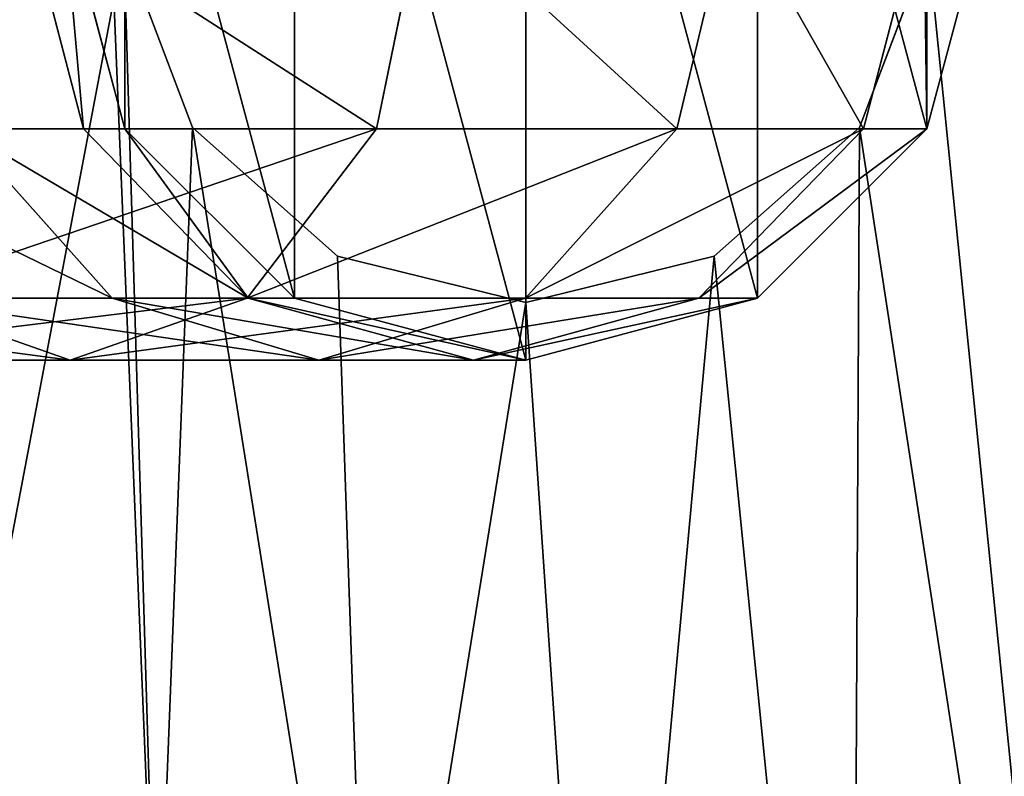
# Model space of a CAD drawing. Extents: x 4 to 698, y -308 to 195.
# Tile 51 of 256: x 313 to 326, y -29 to -19. Entities that reach past the tile are written whole.
import ezdxf

# ---------------------------------------------------------------- set-up
doc = ezdxf.new("R2010")
doc.units = 0
doc.header["$LTSCALE"] = 25.4
doc.layers.get('0').update_dxf_attribs({"color": 13, "linetype": 'CONTINUOUS'})

# ---------------------------------------------------------------- blocks, each defined once
blk = doc.blocks.new('DISK-III-7644_STL')
at = {"color": 250}
for p, q in [((314.122, -20.5, 288.568), (313.34, -17.5, 288.754)), ((314.122, -20.5, 288.568), (313.34, -17.5, 288.754)), ((313.857, -17.5, 556.61), (314.661, -20.5, 556.61)), ((313.857, -17.5, 556.61), (314.661, -20.5, 556.61)), ((313.857, -17.5, 293.157), (314.661, -20.5, 293.157)), ((313.857, -17.5, 293.157), (314.661, -20.5, 293.157)), ((318.535, -17.5, 273.148), (317.921, -20.5, 273.667)), ((318.535, -17.5, 273.148), (317.921, -20.5, 273.667)), ((322.527, -17.5, 279.18), (321.81, -20.5, 279.542)), ((322.527, -17.5, 279.18), (321.81, -20.5, 279.542)), ((325.013, -17.5, 285.973), (324.231, -20.5, 286.159)), ((325.013, -17.5, 285.973), (324.231, -20.5, 286.159)), ((325.053, -20.5, 556.61), (325.857, -17.5, 556.61)), ((325.053, -20.5, 293.157), (325.857, -17.5, 293.157)), ((325.053, -20.5, 556.61), (325.857, -17.5, 556.61)), ((325.053, -20.5, 293.157), (325.857, -17.5, 293.157)), ((314.646, -18.133, 556.61), (315.537, -20.482, 556.61)), ((315.537, -20.482, 558.11), (314.646, -18.133, 558.11)), ((315.537, -20.482, 558.11), (314.646, -18.133, 558.11)), ((314.646, -18.133, 556.61), (315.537, -20.482, 556.61)), ((324.178, -20.482, 556.61), (325.069, -18.133, 556.61)), ((325.069, -18.133, 558.11), (324.178, -20.482, 558.11)), ((325.069, -18.133, 558.11), (324.178, -20.482, 558.11)), ((324.178, -20.482, 556.61), (325.069, -18.133, 556.61)), ((314.494, -22.696, 283.238), (312.534, -20.5, 284.228)), ((314.122, -20.5, 288.568), (312.534, -20.5, 284.228)), ((314.494, -22.696, 283.238), (312.534, -20.5, 284.228)), ((314.122, -20.5, 288.568), (312.534, -20.5, 284.228)), ((317.921, -20.5, 273.667), (312.776, -20.5, 268.853)), ((317.921, -20.5, 273.667), (312.776, -20.5, 268.853)), ((316.258, -22.696, 288.059), (314.122, -20.5, 288.568)), ((314.661, -20.5, 293.157), (314.122, -20.5, 288.568)), ((316.258, -22.696, 288.059), (314.122, -20.5, 288.568)), ((314.661, -20.5, 293.157), (314.122, -20.5, 288.568)), ((314.661, -20.5, 556.61), (316.857, -22.696, 556.61)), ((314.661, -20.5, 556.61), (316.857, -22.696, 556.61)), ((314.661, -20.5, 556.61), (314.661, -20.5, 293.157)), ((314.661, -20.5, 293.157), (316.857, -22.696, 293.157)), ((314.661, -20.5, 556.61), (314.661, -20.5, 293.157)), ((314.661, -20.5, 293.157), (316.857, -22.696, 293.157)), ((315.537, -20.482, 556.61), (317.417, -22.149, 556.61)), ((317.417, -22.149, 558.11), (315.537, -20.482, 558.11)), ((315.537, -20.482, 558.11), (315.537, -20.482, 556.61)), ((315.537, -20.482, 558.11), (315.537, -20.482, 556.61)), ((317.417, -22.149, 558.11), (315.537, -20.482, 558.11)), ((315.537, -20.482, 556.61), (317.417, -22.149, 556.61)), ((317.921, -20.5, 273.667), (316.244, -22.696, 275.084)), ((317.921, -20.5, 273.667), (316.244, -22.696, 275.084)), ((321.81, -20.5, 279.542), (317.921, -20.5, 273.667)), ((321.81, -20.5, 279.542), (317.921, -20.5, 273.667)), ((321.81, -20.5, 279.542), (319.85, -22.696, 280.533)), ((321.81, -20.5, 279.542), (319.85, -22.696, 280.533)), ((324.231, -20.5, 286.159), (321.81, -20.5, 279.542)), ((324.231, -20.5, 286.159), (321.81, -20.5, 279.542)), ((324.231, -20.5, 286.159), (322.095, -22.696, 286.668)), ((324.231, -20.5, 286.159), (322.095, -22.696, 286.668)), ((322.297, -22.149, 556.61), (324.178, -20.482, 556.61)), ((324.178, -20.482, 558.11), (322.297, -22.149, 558.11)), ((324.178, -20.482, 558.11), (322.297, -22.149, 558.11)), ((322.297, -22.149, 556.61), (324.178, -20.482, 556.61)), ((322.857, -22.696, 556.61), (325.053, -20.5, 556.61)), ((322.857, -22.696, 556.61), (325.053, -20.5, 556.61)), ((322.857, -22.696, 293.157), (325.053, -20.5, 293.157)), ((322.857, -22.696, 293.157), (325.053, -20.5, 293.157)), ((324.178, -20.482, 558.11), (324.178, -20.482, 556.61)), ((324.178, -20.482, 558.11), (324.178, -20.482, 556.61)), ((325.053, -20.5, 293.157), (324.231, -20.5, 286.159)), ((325.053, -20.5, 293.157), (324.231, -20.5, 286.159)), ((325.053, -20.5, 556.61), (325.053, -20.5, 293.157)), ((325.053, -20.5, 556.61), (325.053, -20.5, 293.157)), ((317.417, -22.149, 556.61), (319.857, -22.75, 556.61)), ((319.857, -22.75, 558.11), (317.417, -22.149, 558.11)), ((317.417, -22.149, 558.11), (317.417, -22.149, 556.61)), ((317.417, -22.149, 558.11), (317.417, -22.149, 556.61)), ((319.857, -22.75, 558.11), (317.417, -22.149, 558.11)), ((317.417, -22.149, 556.61), (319.857, -22.75, 556.61)), ((319.857, -22.75, 556.61), (322.297, -22.149, 556.61)), ((322.297, -22.149, 558.11), (319.857, -22.75, 558.11)), ((322.297, -22.149, 558.11), (319.857, -22.75, 558.11)), ((319.857, -22.75, 556.61), (322.297, -22.149, 556.61)), ((322.297, -22.149, 558.11), (322.297, -22.149, 556.61)), ((322.297, -22.149, 558.11), (322.297, -22.149, 556.61)), ((316.244, -22.696, 275.084), (311.473, -22.696, 270.62)), ((316.244, -22.696, 275.084), (311.473, -22.696, 270.62)), ((313.952, -23.5, 277.021), (311.661, -22.696, 278.957)), ((314.494, -22.696, 283.238), (311.661, -22.696, 278.957)), ((313.952, -23.5, 277.021), (311.661, -22.696, 278.957)), ((314.494, -22.696, 283.238), (311.661, -22.696, 278.957)), ((316.244, -22.696, 275.084), (313.952, -23.5, 277.021)), ((316.244, -22.696, 275.084), (313.952, -23.5, 277.021)), ((317.172, -23.5, 281.885), (314.494, -22.696, 283.238)), ((316.258, -22.696, 288.059), (314.494, -22.696, 283.238)), ((317.172, -23.5, 281.885), (314.494, -22.696, 283.238)), ((316.258, -22.696, 288.059), (314.494, -22.696, 283.238)), ((319.85, -22.696, 280.533), (316.244, -22.696, 275.084)), ((319.85, -22.696, 280.533), (316.244, -22.696, 275.084)), ((319.177, -23.5, 287.364), (316.258, -22.696, 288.059)), ((316.857, -22.696, 293.157), (316.258, -22.696, 288.059)), ((319.177, -23.5, 287.364), (316.258, -22.696, 288.059)), ((316.857, -22.696, 293.157), (316.258, -22.696, 288.059)), ((316.857, -22.696, 556.61), (319.857, -23.5, 556.61)), ((316.857, -22.696, 556.61), (319.857, -23.5, 556.61)), ((316.857, -22.696, 556.61), (316.857, -22.696, 293.157)), ((316.857, -22.696, 293.157), (319.857, -23.5, 293.157)), ((316.857, -22.696, 556.61), (316.857, -22.696, 293.157)), ((316.857, -22.696, 293.157), (319.857, -23.5, 293.157)), ((319.85, -22.696, 280.533), (317.172, -23.5, 281.885)), ((319.85, -22.696, 280.533), (317.172, -23.5, 281.885)), ((322.095, -22.696, 286.668), (319.177, -23.5, 287.364)), ((322.095, -22.696, 286.668), (319.177, -23.5, 287.364)), ((322.095, -22.696, 286.668), (319.85, -22.696, 280.533)), ((322.095, -22.696, 286.668), (319.85, -22.696, 280.533)), ((319.857, -23.5, 556.61), (322.857, -22.696, 556.61)), ((319.857, -23.5, 556.61), (322.857, -22.696, 556.61)), ((319.857, -23.5, 293.157), (322.857, -22.696, 293.157)), ((319.857, -23.5, 293.157), (322.857, -22.696, 293.157)), ((322.857, -22.696, 293.157), (322.095, -22.696, 286.668)), ((322.857, -22.696, 293.157), (322.095, -22.696, 286.668)), ((322.857, -22.696, 556.61), (322.857, -22.696, 293.157)), ((322.857, -22.696, 556.61), (322.857, -22.696, 293.157)), ((319.857, -22.75, 556.61), (319.857, -22.75, 558.11)), ((319.857, -22.75, 556.61), (319.857, -22.75, 558.11)), ((313.952, -23.5, 277.021), (309.693, -23.5, 273.035)), ((313.952, -23.5, 277.021), (309.693, -23.5, 273.035)), ((317.172, -23.5, 281.885), (313.952, -23.5, 277.021)), ((317.172, -23.5, 281.885), (313.952, -23.5, 277.021)), ((319.177, -23.5, 287.364), (317.172, -23.5, 281.885)), ((319.177, -23.5, 287.364), (317.172, -23.5, 281.885)), ((319.857, -23.5, 293.157), (319.177, -23.5, 287.364)), ((319.857, -23.5, 293.157), (319.177, -23.5, 287.364)), ((319.857, -23.5, 556.61), (319.857, -23.5, 293.157)), ((319.857, -23.5, 556.61), (319.857, -23.5, 293.157))]:
    blk.add_line(p, q, dxfattribs=at)
mesh = blk.add_polyface(dxfattribs=at)
corners = [(301.698, -12.274, 585.61), (300.339, 4.129, 585.61), (300.339, -4.129, 585.61), (301.698, 12.274, 585.61), (301.834, -4.005, 585.61), (304.379, -20.085, 585.61), (303.152, -11.906, 585.61), (305.753, -19.482, 585.61), (308.31, -27.347, 585.61), (309.566, -26.527, 585.61), (313.382, -33.864, 585.61), (314.486, -32.848, 585.61), (319.457, -39.457, 585.61), (320.379, -38.273, 585.61), (326.371, -43.974, 585.61), (327.085, -42.654, 585.61), (333.933, -47.291, 585.61), (334.42, -45.872, 585.61), (341.938, -49.318, 585.61), (342.185, -47.839, 585.61), (350.168, -50, 585.61), (350.168, -48.5, 585.61), (358.398, -49.318, 585.61), (358.151, -47.839, 585.61), (365.916, -45.872, 585.61), (366.403, -47.291, 585.61), (373.252, -42.654, 585.61), (373.966, -43.974, 585.61), (379.957, -38.273, 585.61), (380.879, -39.457, 585.61), (385.851, -32.848, 585.61), (386.954, -33.864, 585.61), (390.771, -26.527, 585.61), (392.026, -27.347, 585.61), (394.583, -19.482, 585.61), (395.957, -20.085, 585.61), (397.184, -11.906, 585.61), (398.638, -12.274, 585.61), (398.502, -4.005, 585.61), (398.502, 4.005, 585.61), (301.834, 4.005, 585.61), (304.379, 20.085, 585.61), (303.152, 11.906, 585.61), (305.753, 19.482, 585.61), (308.31, 27.347, 585.61), (309.566, 26.527, 585.61), (313.382, 33.864, 585.61), (314.486, 32.848, 585.61), (319.457, 39.457, 585.61), (320.379, 38.273, 585.61), (326.371, 43.974, 585.61), (327.085, 42.654, 585.61), (333.933, 47.291, 585.61), (334.42, 45.872, 585.61), (341.938, 49.318, 585.61), (342.185, 47.839, 585.61), (350.168, 50, 585.61), (350.168, 48.5, 585.61), (358.151, 47.839, 585.61), (358.398, 49.318, 585.61), (365.916, 45.872, 585.61), (366.403, 47.291, 585.61), (373.252, 42.654, 585.61), (373.966, 43.974, 585.61), (379.957, 38.273, 585.61), (380.879, 39.457, 585.61), (385.851, 32.848, 585.61), (386.954, 33.864, 585.61), (390.771, 26.527, 585.61), (392.026, 27.347, 585.61), (394.583, 19.482, 585.61), (395.957, 20.085, 585.61), (397.184, 11.906, 585.61), (398.638, 12.274, 585.61), (399.997, -4.129, 585.61), (399.997, 4.129, 585.61)]
mesh.append_faces([[corners[k] for k in face] for face in [(0, 1, 2), (73, 74, 75)]], dxfattribs={"vtx0": -1, "color": 250})
mesh.append_faces([[corners[k] for k in face] for face in [(1, 0, 3), (4, 5, 6), (6, 5, 7), (7, 8, 9), (9, 10, 11), (11, 12, 13), (13, 14, 15), (15, 16, 17), (17, 18, 19), (19, 20, 21), (21, 22, 23), (23, 22, 24), (24, 25, 26), (26, 27, 28), (28, 29, 30), (30, 31, 32), (32, 33, 34), (34, 35, 36), (36, 37, 38), (38, 37, 39), (3, 40, 41), (40, 3, 4), (41, 43, 44), (44, 45, 46), (46, 47, 48), (48, 49, 50), (50, 51, 52), (52, 53, 54), (54, 55, 56), (56, 58, 59), (59, 60, 61), (61, 62, 63), (63, 64, 65), (65, 66, 67), (67, 68, 69), (69, 70, 71), (71, 72, 73)]], dxfattribs={"vtx0": -1, "vtx1": -1, "color": 250})
mesh.append_faces([[corners[k] for k in face] for face in [(3, 0, 4), (73, 39, 37)]], dxfattribs={"vtx0": -1, "vtx1": -1, "vtx2": -1, "color": 250})
mesh.append_faces([[corners[k] for k in face] for face in [(4, 0, 5), (7, 5, 8), (9, 8, 10), (11, 10, 12), (13, 12, 14), (15, 14, 16), (17, 16, 18), (19, 18, 20), (21, 20, 22), (24, 22, 25), (26, 25, 27), (28, 27, 29), (30, 29, 31), (32, 31, 33), (34, 33, 35), (36, 35, 37), (41, 40, 42), (41, 42, 43), (44, 43, 45), (46, 45, 47), (48, 47, 49), (50, 49, 51), (52, 51, 53), (54, 53, 55), (56, 55, 57), (56, 57, 58), (59, 58, 60), (61, 60, 62), (63, 62, 64), (65, 64, 66), (67, 66, 68), (69, 68, 70), (71, 70, 72), (73, 72, 39), (73, 37, 74)]], dxfattribs={"vtx0": -1, "vtx2": -1, "color": 250})
mesh = blk.add_polyface(dxfattribs=at)
corners = [(344.956, 34.367, 556.61), (346.229, -47.537, 556.61), (342.317, -47.049, 556.61), (345.847, 32.018, 556.61), (347.728, 30.351, 556.61), (350.168, -47.7, 556.61), (350.168, 29.75, 556.61), (352.608, 30.351, 556.61), (354.107, -47.537, 556.61), (354.489, 32.018, 556.61), (358.019, -47.049, 556.61), (355.38, 34.367, 556.61), (358.019, 47.049, 556.61), (361.878, 46.24, 556.61), (361.878, -46.24, 556.61), (365.656, 45.115, 556.61), (365.656, -45.115, 556.61), (369.329, 43.682, 556.61), (369.329, -43.682, 556.61), (372.871, 41.951, 556.61), (372.871, -41.951, 556.61), (376.258, 39.933, 556.61), (375.267, -18.133, 556.61), (375.57, -15.638, 556.61), (376.998, -13.57, 556.61), (379.466, 37.642, 556.61), (379.223, -12.403, 556.61), (381.735, -12.403, 556.61), (382.474, 35.094, 556.61), (383.96, -13.57, 556.61), (385.262, 32.306, 556.61), (385.388, -15.638, 556.61), (387.81, 29.298, 556.61), (385.691, -18.133, 556.61), (376.258, -39.933, 556.61), (376.158, -20.482, 556.61), (378.039, -22.149, 556.61), (379.466, -37.642, 556.61), (380.479, -22.75, 556.61), (382.474, -35.094, 556.61), (382.919, -22.149, 556.61), (385.262, -32.306, 556.61), (384.8, -20.482, 556.61), (387.81, -29.298, 556.61), (390.101, 26.089, 556.61), (390.101, -26.089, 556.61), (392.119, 22.703, 556.61), (392.119, -22.703, 556.61), (393.851, 19.161, 556.61), (393.851, -19.161, 556.61), (395.284, 15.488, 556.61), (395.284, -15.488, 556.61), (396.409, 11.71, 556.61), (396.409, -11.71, 556.61), (397.218, 7.851, 556.61), (397.218, -7.851, 556.61), (397.705, 3.939, 556.61), (397.705, -3.939, 556.61), (397.868, 0, 556.61), (314.646, -18.133, 556.61), (315.074, -32.306, 556.61), (312.526, -29.298, 556.61), (315.537, -20.482, 556.61), (317.862, -35.094, 556.61), (317.417, -22.149, 556.61), (319.857, -22.75, 556.61), (320.87, -37.642, 556.61), (322.297, -22.149, 556.61), (324.079, -39.933, 556.61), (324.178, -20.482, 556.61), (327.465, -41.951, 556.61), (325.069, -18.133, 556.61), (327.465, 41.951, 556.61), (331.007, 43.682, 556.61), (331.007, -43.682, 556.61), (334.68, 45.115, 556.61), (334.68, -45.115, 556.61), (338.458, 46.24, 556.61), (338.458, -46.24, 556.61), (342.317, 47.049, 556.61), (346.229, 47.537, 556.61), (345.259, 36.862, 556.61), (346.687, 38.93, 556.61), (350.168, 47.7, 556.61), (348.912, 40.097, 556.61), (351.425, 40.097, 556.61), (354.107, 47.537, 556.61), (353.65, 38.93, 556.61), (355.077, 36.862, 556.61), (302.631, 3.939, 556.61), (302.631, -3.939, 556.61), (302.468, 0, 556.61), (303.119, 7.851, 556.61), (303.119, -7.851, 556.61), (303.928, 11.71, 556.61), (303.928, -11.71, 556.61), (305.053, 15.488, 556.61), (305.053, -15.488, 556.61), (306.486, 19.161, 556.61), (306.486, -19.161, 556.61), (308.217, 22.703, 556.61), (308.217, -22.703, 556.61), (310.235, 26.089, 556.61), (310.235, -26.089, 556.61), (312.526, 29.298, 556.61), (315.074, 32.306, 556.61), (314.948, -15.638, 556.61), (316.376, -13.57, 556.61), (317.862, 35.094, 556.61), (318.601, -12.403, 556.61), (320.87, 37.642, 556.61), (321.114, -12.403, 556.61), (324.079, 39.933, 556.61), (323.339, -13.57, 556.61), (324.766, -15.638, 556.61)]
mesh.append_faces([[corners[k] for k in face] for face in [(57, 56, 58), (89, 90, 91)]], dxfattribs={"vtx0": -1, "color": 250})
mesh.append_faces([[corners[k] for k in face] for face in [(1, 4, 5), (5, 7, 8), (8, 9, 10), (10, 13, 14), (14, 15, 16), (16, 17, 18), (18, 19, 20), (22, 21, 23), (23, 21, 24), (24, 25, 26), (26, 25, 27), (27, 28, 29), (29, 30, 31), (31, 32, 33), (34, 36, 37), (37, 38, 39), (39, 40, 41), (41, 33, 43), (43, 44, 45), (45, 46, 47), (47, 48, 49), (49, 50, 51), (51, 52, 53), (53, 54, 55), (55, 56, 57), (60, 62, 63), (63, 65, 66), (66, 67, 68), (68, 69, 70), (70, 73, 74), (74, 75, 76), (76, 77, 78), (78, 79, 2), (0, 80, 81), (81, 80, 82), (82, 83, 84), (84, 83, 85), (85, 86, 87), (87, 86, 88), (88, 12, 11), (90, 92, 93), (93, 94, 95), (95, 96, 97), (97, 98, 99), (99, 100, 101), (101, 102, 103), (103, 104, 61), (59, 105, 106), (106, 105, 107), (107, 108, 109), (109, 110, 111), (111, 112, 113), (113, 112, 114), (114, 72, 71)]], dxfattribs={"vtx0": -1, "vtx1": -1, "color": 250})
mesh.append_faces([[corners[k] for k in face] for face in [(10, 11, 12), (20, 21, 22), (43, 33, 32), (70, 71, 72), (2, 79, 0), (61, 105, 59)]], dxfattribs={"vtx0": -1, "vtx1": -1, "vtx2": -1, "color": 250})
mesh.append_faces([[corners[k] for k in face] for face in [(0, 1, 2), (1, 0, 3), (1, 3, 4), (5, 4, 6), (5, 6, 7), (8, 7, 9), (10, 9, 11), (10, 12, 13), (14, 13, 15), (16, 15, 17), (18, 17, 19), (20, 19, 21), (24, 21, 25), (27, 25, 28), (29, 28, 30), (31, 30, 32), (22, 34, 20), (34, 22, 35), (34, 35, 36), (37, 36, 38), (39, 38, 40), (41, 40, 42), (41, 42, 33), (43, 32, 44), (45, 44, 46), (47, 46, 48), (49, 48, 50), (51, 50, 52), (53, 52, 54), (55, 54, 56), (59, 60, 61), (60, 59, 62), (63, 62, 64), (63, 64, 65), (66, 65, 67), (68, 67, 69), (70, 69, 71), (70, 72, 73), (74, 73, 75), (76, 75, 77), (78, 77, 79), (0, 79, 80), (82, 80, 83), (85, 83, 86), (88, 86, 12), (90, 89, 92), (93, 92, 94), (95, 94, 96), (97, 96, 98), (99, 98, 100), (101, 100, 102), (103, 102, 104), (61, 104, 105), (107, 105, 108), (109, 108, 110), (111, 110, 112), (114, 112, 72)]], dxfattribs={"vtx0": -1, "vtx2": -1, "color": 250})
mesh = blk.add_polyface(dxfattribs=at)
corners = [(314.646, -18.133, 558.11), (315.074, 32.306, 558.11), (312.526, 29.298, 558.11), (314.948, -15.638, 558.11), (316.376, -13.57, 558.11), (317.862, 35.094, 558.11), (318.601, -12.403, 558.11), (320.87, 37.642, 558.11), (321.114, -12.403, 558.11), (324.079, 39.933, 558.11), (323.339, -13.57, 558.11), (324.766, -15.638, 558.11), (327.465, 41.951, 558.11), (325.069, -18.133, 558.11), (327.465, -41.951, 558.11), (331.007, -43.682, 558.11), (331.007, 43.682, 558.11), (334.68, -45.115, 558.11), (334.68, 45.115, 558.11), (338.458, -46.24, 558.11), (338.458, 46.24, 558.11), (342.317, -47.049, 558.11), (342.317, 47.049, 558.11), (346.229, -47.537, 558.11), (344.956, 34.367, 558.11), (345.847, 32.018, 558.11), (347.728, 30.351, 558.11), (350.168, -47.7, 558.11), (350.168, 29.75, 558.11), (354.107, -47.537, 558.11), (352.608, 30.351, 558.11), (354.489, 32.018, 558.11), (358.019, -47.049, 558.11), (355.38, 34.367, 558.11), (302.631, -3.939, 558.11), (302.631, 3.939, 558.11), (302.468, 0, 558.11), (303.119, -7.851, 558.11), (303.119, 7.851, 558.11), (303.928, -11.71, 558.11), (303.928, 11.71, 558.11), (305.053, -15.488, 558.11), (305.053, 15.488, 558.11), (306.486, -19.161, 558.11), (306.486, 19.161, 558.11), (308.217, -22.703, 558.11), (308.217, 22.703, 558.11), (310.235, -26.089, 558.11), (310.235, 26.089, 558.11), (312.526, -29.298, 558.11), (315.074, -32.306, 558.11), (315.537, -20.482, 558.11), (317.862, -35.094, 558.11), (317.417, -22.149, 558.11), (319.857, -22.75, 558.11), (320.87, -37.642, 558.11), (322.297, -22.149, 558.11), (324.079, -39.933, 558.11), (324.178, -20.482, 558.11), (346.229, 47.537, 558.11), (345.259, 36.862, 558.11), (346.687, 38.93, 558.11), (350.168, 47.7, 558.11), (348.912, 40.097, 558.11), (351.425, 40.097, 558.11), (354.107, 47.537, 558.11), (353.65, 38.93, 558.11), (355.077, 36.862, 558.11), (358.019, 47.049, 558.11), (361.878, -46.24, 558.11), (361.878, 46.24, 558.11), (365.656, -45.115, 558.11), (365.656, 45.115, 558.11), (369.329, -43.682, 558.11), (369.329, 43.682, 558.11), (372.871, -41.951, 558.11), (372.871, 41.951, 558.11), (375.267, -18.133, 558.11), (376.258, -39.933, 558.11), (376.158, -20.482, 558.11), (378.039, -22.149, 558.11), (379.466, -37.642, 558.11), (380.479, -22.75, 558.11), (382.474, -35.094, 558.11), (382.919, -22.149, 558.11), (385.262, -32.306, 558.11), (384.8, -20.482, 558.11), (385.691, -18.133, 558.11), (387.81, -29.298, 558.11), (376.258, 39.933, 558.11), (375.57, -15.638, 558.11), (376.998, -13.57, 558.11), (379.466, 37.642, 558.11), (379.223, -12.403, 558.11), (381.735, -12.403, 558.11), (382.474, 35.094, 558.11), (383.96, -13.57, 558.11), (385.262, 32.306, 558.11), (385.388, -15.638, 558.11), (387.81, 29.298, 558.11), (390.101, -26.089, 558.11), (390.101, 26.089, 558.11), (392.119, -22.703, 558.11), (392.119, 22.703, 558.11), (393.851, -19.161, 558.11), (393.851, 19.161, 558.11), (395.284, -15.488, 558.11), (395.284, 15.488, 558.11), (396.409, -11.71, 558.11), (396.409, 11.71, 558.11), (397.218, -7.851, 558.11), (397.218, 7.851, 558.11), (397.705, -3.939, 558.11), (397.705, 3.939, 558.11), (397.868, 0, 558.11)]
mesh.append_faces([[corners[k] for k in face] for face in [(34, 35, 36), (113, 112, 114)]], dxfattribs={"vtx0": -1, "color": 250})
mesh.append_faces([[corners[k] for k in face] for face in [(1, 4, 5), (5, 6, 7), (7, 8, 9), (9, 11, 12), (12, 15, 16), (16, 17, 18), (18, 19, 20), (20, 21, 22), (24, 23, 25), (25, 23, 26), (26, 27, 28), (28, 29, 30), (30, 29, 31), (31, 32, 33), (35, 37, 38), (38, 39, 40), (40, 41, 42), (42, 43, 44), (44, 45, 46), (46, 47, 48), (48, 49, 2), (0, 50, 51), (51, 52, 53), (53, 52, 54), (54, 55, 56), (56, 57, 58), (58, 14, 13), (59, 61, 62), (62, 64, 65), (65, 67, 68), (68, 69, 70), (70, 71, 72), (72, 73, 74), (74, 75, 76), (77, 78, 79), (79, 78, 80), (80, 81, 82), (82, 83, 84), (84, 85, 86), (86, 85, 87), (89, 91, 92), (92, 94, 95), (95, 96, 97), (97, 98, 99), (99, 100, 101), (101, 102, 103), (103, 104, 105), (105, 106, 107), (107, 108, 109), (109, 110, 111), (111, 112, 113)]], dxfattribs={"vtx0": -1, "vtx1": -1, "color": 250})
mesh.append_faces([[corners[k] for k in face] for face in [(12, 13, 14), (22, 23, 24), (2, 50, 0), (68, 33, 32), (76, 75, 77), (99, 87, 88)]], dxfattribs={"vtx0": -1, "vtx1": -1, "vtx2": -1, "color": 250})
mesh.append_faces([[corners[k] for k in face] for face in [(0, 1, 2), (1, 0, 3), (1, 3, 4), (5, 4, 6), (7, 6, 8), (9, 8, 10), (9, 10, 11), (12, 11, 13), (12, 14, 15), (16, 15, 17), (18, 17, 19), (20, 19, 21), (22, 21, 23), (26, 23, 27), (28, 27, 29), (31, 29, 32), (35, 34, 37), (38, 37, 39), (40, 39, 41), (42, 41, 43), (44, 43, 45), (46, 45, 47), (48, 47, 49), (2, 49, 50), (51, 50, 52), (54, 52, 55), (56, 55, 57), (58, 57, 14), (24, 59, 22), (59, 24, 60), (59, 60, 61), (62, 61, 63), (62, 63, 64), (65, 64, 66), (65, 66, 67), (68, 67, 33), (68, 32, 69), (70, 69, 71), (72, 71, 73), (74, 73, 75), (77, 75, 78), (80, 78, 81), (82, 81, 83), (84, 83, 85), (87, 85, 88), (77, 89, 76), (89, 77, 90), (89, 90, 91), (92, 91, 93), (92, 93, 94), (95, 94, 96), (97, 96, 98), (99, 98, 87), (99, 88, 100), (101, 100, 102), (103, 102, 104), (105, 104, 106), (107, 106, 108), (109, 108, 110), (111, 110, 112)]], dxfattribs={"vtx0": -1, "vtx2": -1, "color": 250})
mesh = blk.add_polyface(dxfattribs=at)
corners = [(314.661, -20.5, 556.61), (314.661, -14.5, 556.61), (313.857, -17.5, 556.61), (316.857, -22.696, 556.61), (316.857, -12.304, 556.61), (319.857, -23.5, 556.61), (319.857, -11.5, 556.61), (322.857, -22.696, 556.61), (322.857, -12.304, 556.61), (325.053, -20.5, 556.61), (325.053, -14.5, 556.61), (325.857, -17.5, 556.61)]
mesh.append_faces([[corners[k] for k in face] for face in [(0, 1, 2), (10, 9, 11)]], dxfattribs={"vtx0": -1, "color": 250})
mesh.append_faces([[corners[k] for k in face] for face in [(1, 3, 4), (4, 5, 6), (6, 7, 8), (8, 9, 10)]], dxfattribs={"vtx0": -1, "vtx1": -1, "color": 250})
mesh.append_faces([[corners[k] for k in face] for face in [(1, 0, 3), (4, 3, 5), (6, 5, 7), (8, 7, 9)]], dxfattribs={"vtx0": -1, "vtx2": -1, "color": 250})
mesh = blk.add_polyface(dxfattribs=at)
corners = [(313.34, -17.5, 288.754), (312.534, -20.5, 284.228), (314.122, -20.5, 288.568), (311.816, -17.5, 284.591)]
mesh.append_faces([[corners[k] for k in face] for face in [(0, 1, 2), (1, 0, 3)]], dxfattribs={"vtx0": -1, "color": 250})
mesh = blk.add_polyface(dxfattribs=at)
corners = [(313.253, -17.5, 268.206), (317.921, -20.5, 273.667), (312.776, -20.5, 268.853), (318.535, -17.5, 273.148)]
mesh.append_faces([[corners[k] for k in face] for face in [(0, 1, 2), (1, 0, 3)]], dxfattribs={"vtx0": -1, "color": 250})
mesh = blk.add_polyface(dxfattribs=at)
corners = [(313.857, -17.5, 293.157), (314.122, -20.5, 288.568), (314.661, -20.5, 293.157), (313.34, -17.5, 288.754)]
mesh.append_faces([[corners[k] for k in face] for face in [(0, 1, 2), (1, 0, 3)]], dxfattribs={"vtx0": -1, "color": 250})
mesh = blk.add_polyface(dxfattribs=at)
corners = [(313.857, -17.5, 556.61), (314.661, -20.5, 293.157), (314.661, -20.5, 556.61), (313.857, -17.5, 293.157)]
mesh.append_faces([[corners[k] for k in face] for face in [(0, 1, 2), (1, 0, 3)]], dxfattribs={"vtx0": -1, "color": 250})
mesh = blk.add_polyface(dxfattribs=at)
corners = [(318.535, -17.5, 273.148), (321.81, -20.5, 279.542), (317.921, -20.5, 273.667), (322.527, -17.5, 279.18)]
mesh.append_faces([[corners[k] for k in face] for face in [(0, 1, 2), (1, 0, 3)]], dxfattribs={"vtx0": -1, "color": 250})
mesh = blk.add_polyface(dxfattribs=at)
corners = [(322.527, -17.5, 279.18), (324.231, -20.5, 286.159), (321.81, -20.5, 279.542), (325.013, -17.5, 285.973)]
mesh.append_faces([[corners[k] for k in face] for face in [(0, 1, 2), (1, 0, 3)]], dxfattribs={"vtx0": -1, "color": 250})
mesh = blk.add_polyface(dxfattribs=at)
corners = [(325.013, -17.5, 285.973), (325.053, -20.5, 293.157), (324.231, -20.5, 286.159), (325.857, -17.5, 293.157)]
mesh.append_faces([[corners[k] for k in face] for face in [(0, 1, 2), (1, 0, 3)]], dxfattribs={"vtx0": -1, "color": 250})
mesh = blk.add_polyface(dxfattribs=at)
corners = [(325.857, -17.5, 293.157), (325.053, -20.5, 556.61), (325.053, -20.5, 293.157), (325.857, -17.5, 556.61)]
mesh.append_faces([[corners[k] for k in face] for face in [(0, 1, 2), (1, 0, 3)]], dxfattribs={"vtx0": -1, "color": 250})
mesh = blk.add_polyface(dxfattribs=at)
corners = [(314.646, -18.133, 556.61), (315.537, -20.482, 558.11), (315.537, -20.482, 556.61), (314.646, -18.133, 558.11)]
mesh.append_faces([[corners[k] for k in face] for face in [(0, 1, 2), (1, 0, 3)]], dxfattribs={"vtx0": -1, "color": 250})
mesh = blk.add_polyface(dxfattribs=at)
corners = [(325.069, -18.133, 558.11), (324.178, -20.482, 556.61), (324.178, -20.482, 558.11), (325.069, -18.133, 556.61)]
mesh.append_faces([[corners[k] for k in face] for face in [(0, 1, 2), (1, 0, 3)]], dxfattribs={"vtx0": -1, "color": 250})
mesh = blk.add_polyface(dxfattribs=at)
corners = [(314.494, -22.696, 283.238), (309.983, -20.5, 280.375), (311.661, -22.696, 278.957), (312.534, -20.5, 284.228)]
mesh.append_faces([[corners[k] for k in face] for face in [(0, 1, 2), (1, 0, 3)]], dxfattribs={"vtx0": -1, "color": 250})
mesh = blk.add_polyface(dxfattribs=at)
corners = [(317.921, -20.5, 273.667), (311.473, -22.696, 270.62), (312.776, -20.5, 268.853), (316.244, -22.696, 275.084)]
mesh.append_faces([[corners[k] for k in face] for face in [(0, 1, 2), (1, 0, 3)]], dxfattribs={"vtx0": -1, "color": 250})
mesh = blk.add_polyface(dxfattribs=at)
corners = [(316.258, -22.696, 288.059), (312.534, -20.5, 284.228), (314.494, -22.696, 283.238), (314.122, -20.5, 288.568)]
mesh.append_faces([[corners[k] for k in face] for face in [(0, 1, 2), (1, 0, 3)]], dxfattribs={"vtx0": -1, "color": 250})
mesh = blk.add_polyface(dxfattribs=at)
corners = [(314.661, -20.5, 293.157), (316.258, -22.696, 288.059), (316.857, -22.696, 293.157), (314.122, -20.5, 288.568)]
mesh.append_faces([[corners[k] for k in face] for face in [(0, 1, 2), (1, 0, 3)]], dxfattribs={"vtx0": -1, "color": 250})
mesh = blk.add_polyface(dxfattribs=at)
corners = [(314.661, -20.5, 556.61), (316.857, -22.696, 293.157), (316.857, -22.696, 556.61), (314.661, -20.5, 293.157)]
mesh.append_faces([[corners[k] for k in face] for face in [(0, 1, 2), (1, 0, 3)]], dxfattribs={"vtx0": -1, "color": 250})
mesh = blk.add_polyface(dxfattribs=at)
corners = [(315.537, -20.482, 558.11), (317.417, -22.149, 556.61), (315.537, -20.482, 556.61), (317.417, -22.149, 558.11)]
mesh.append_faces([[corners[k] for k in face] for face in [(0, 1, 2), (1, 0, 3)]], dxfattribs={"vtx0": -1, "color": 250})
mesh = blk.add_polyface(dxfattribs=at)
corners = [(321.81, -20.5, 279.542), (316.244, -22.696, 275.084), (317.921, -20.5, 273.667), (319.85, -22.696, 280.533)]
mesh.append_faces([[corners[k] for k in face] for face in [(0, 1, 2), (1, 0, 3)]], dxfattribs={"vtx0": -1, "color": 250})
mesh = blk.add_polyface(dxfattribs=at)
corners = [(324.231, -20.5, 286.159), (319.85, -22.696, 280.533), (321.81, -20.5, 279.542), (322.095, -22.696, 286.668)]
mesh.append_faces([[corners[k] for k in face] for face in [(0, 1, 2), (1, 0, 3)]], dxfattribs={"vtx0": -1, "color": 250})
mesh = blk.add_polyface(dxfattribs=at)
corners = [(325.053, -20.5, 293.157), (322.095, -22.696, 286.668), (324.231, -20.5, 286.159), (322.857, -22.696, 293.157)]
mesh.append_faces([[corners[k] for k in face] for face in [(0, 1, 2), (1, 0, 3)]], dxfattribs={"vtx0": -1, "color": 250})
mesh = blk.add_polyface(dxfattribs=at)
corners = [(322.297, -22.149, 558.11), (324.178, -20.482, 556.61), (322.297, -22.149, 556.61), (324.178, -20.482, 558.11)]
mesh.append_faces([[corners[k] for k in face] for face in [(0, 1, 2), (1, 0, 3)]], dxfattribs={"vtx0": -1, "color": 250})
mesh = blk.add_polyface(dxfattribs=at)
corners = [(325.053, -20.5, 556.61), (322.857, -22.696, 293.157), (325.053, -20.5, 293.157), (322.857, -22.696, 556.61)]
mesh.append_faces([[corners[k] for k in face] for face in [(0, 1, 2), (1, 0, 3)]], dxfattribs={"vtx0": -1, "color": 250})
mesh = blk.add_polyface(dxfattribs=at)
corners = [(317.417, -22.149, 558.11), (319.857, -22.75, 556.61), (317.417, -22.149, 556.61), (319.857, -22.75, 558.11)]
mesh.append_faces([[corners[k] for k in face] for face in [(0, 1, 2), (1, 0, 3)]], dxfattribs={"vtx0": -1, "color": 250})
mesh = blk.add_polyface(dxfattribs=at)
corners = [(319.857, -22.75, 558.11), (322.297, -22.149, 556.61), (319.857, -22.75, 556.61), (322.297, -22.149, 558.11)]
mesh.append_faces([[corners[k] for k in face] for face in [(0, 1, 2), (1, 0, 3)]], dxfattribs={"vtx0": -1, "color": 250})
mesh = blk.add_polyface(dxfattribs=at)
corners = [(313.952, -23.5, 277.021), (307.912, -22.696, 275.45), (309.693, -23.5, 273.035), (311.661, -22.696, 278.957)]
mesh.append_faces([[corners[k] for k in face] for face in [(0, 1, 2), (1, 0, 3)]], dxfattribs={"vtx0": -1, "color": 250})
mesh = blk.add_polyface(dxfattribs=at)
corners = [(316.244, -22.696, 275.084), (309.693, -23.5, 273.035), (311.473, -22.696, 270.62), (313.952, -23.5, 277.021)]
mesh.append_faces([[corners[k] for k in face] for face in [(0, 1, 2), (1, 0, 3)]], dxfattribs={"vtx0": -1, "color": 250})
mesh = blk.add_polyface(dxfattribs=at)
corners = [(317.172, -23.5, 281.885), (311.661, -22.696, 278.957), (313.952, -23.5, 277.021), (314.494, -22.696, 283.238)]
mesh.append_faces([[corners[k] for k in face] for face in [(0, 1, 2), (1, 0, 3)]], dxfattribs={"vtx0": -1, "color": 250})
mesh = blk.add_polyface(dxfattribs=at)
corners = [(319.85, -22.696, 280.533), (313.952, -23.5, 277.021), (316.244, -22.696, 275.084), (317.172, -23.5, 281.885)]
mesh.append_faces([[corners[k] for k in face] for face in [(0, 1, 2), (1, 0, 3)]], dxfattribs={"vtx0": -1, "color": 250})
mesh = blk.add_polyface(dxfattribs=at)
corners = [(319.177, -23.5, 287.364), (314.494, -22.696, 283.238), (317.172, -23.5, 281.885), (316.258, -22.696, 288.059)]
mesh.append_faces([[corners[k] for k in face] for face in [(0, 1, 2), (1, 0, 3)]], dxfattribs={"vtx0": -1, "color": 250})
mesh = blk.add_polyface(dxfattribs=at)
corners = [(319.857, -23.5, 293.157), (316.258, -22.696, 288.059), (319.177, -23.5, 287.364), (316.857, -22.696, 293.157)]
mesh.append_faces([[corners[k] for k in face] for face in [(0, 1, 2), (1, 0, 3)]], dxfattribs={"vtx0": -1, "color": 250})
mesh = blk.add_polyface(dxfattribs=at)
corners = [(319.857, -23.5, 556.61), (316.857, -22.696, 293.157), (319.857, -23.5, 293.157), (316.857, -22.696, 556.61)]
mesh.append_faces([[corners[k] for k in face] for face in [(0, 1, 2), (1, 0, 3)]], dxfattribs={"vtx0": -1, "color": 250})
mesh = blk.add_polyface(dxfattribs=at)
corners = [(322.095, -22.696, 286.668), (317.172, -23.5, 281.885), (319.85, -22.696, 280.533), (319.177, -23.5, 287.364)]
mesh.append_faces([[corners[k] for k in face] for face in [(0, 1, 2), (1, 0, 3)]], dxfattribs={"vtx0": -1, "color": 250})
mesh = blk.add_polyface(dxfattribs=at)
corners = [(322.857, -22.696, 293.157), (319.177, -23.5, 287.364), (322.095, -22.696, 286.668), (319.857, -23.5, 293.157)]
mesh.append_faces([[corners[k] for k in face] for face in [(0, 1, 2), (1, 0, 3)]], dxfattribs={"vtx0": -1, "color": 250})
mesh = blk.add_polyface(dxfattribs=at)
corners = [(322.857, -22.696, 556.61), (319.857, -23.5, 293.157), (322.857, -22.696, 293.157), (319.857, -23.5, 556.61)]
mesh.append_faces([[corners[k] for k in face] for face in [(0, 1, 2), (1, 0, 3)]], dxfattribs={"vtx0": -1, "color": 250})
mesh = blk.add_polyface(dxfattribs=at)
corners = [(309.566, -26.527, 585.61), (314.486, -32.848, 585.61), (311.895, -29.789, 558.91)]
mesh.append_faces([[corners[k] for k in face] for face in [(0, 1, 2)]], dxfattribs={"color": 250})
mesh = blk.add_polyface(dxfattribs=at)
corners = [(308.31, -27.347, 585.61), (310.711, -30.711, 558.91), (313.382, -33.864, 585.61)]
mesh.append_faces([[corners[k] for k in face] for face in [(0, 1, 2)]], dxfattribs={"color": 250})

msp = doc.modelspace()

# ---------------------------------------------------------------- block references
at = {"color": 0}
msp.add_blockref('DISK-III-7644_STL', (0, 0), dxfattribs=at)

doc.saveas('drawing.dxf')
